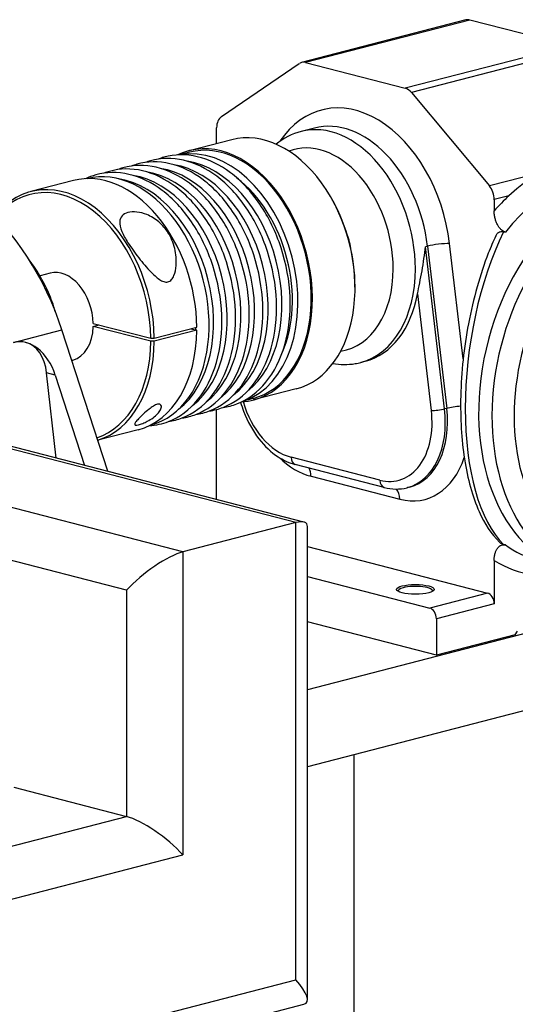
# Model space of a CAD drawing. Header units: inches. Extents: x 0 to 248, y 0 to 191.
# Tile 24 of 41: x 117.19 to 123.4, y 168.74 to 181.09. Entities that reach past the tile are written whole.
import ezdxf

# ---------------------------------------------------------------- set-up
doc = ezdxf.new("R2010")
doc.units = ezdxf.units.IN
doc.header["$MEASUREMENT"] = 0
doc.layers.add('PV-734', color=7, linetype='Continuous')

# ---------------------------------------------------------------- blocks, each defined once
blk = doc.blocks.new('*U18')
at = {"layer": 'PV-734'}
for p, q in [((53.181, 58.076), (51.121, 57.543)), ((53.231, 58.075), (51.171, 57.542)), ((54.48, 57.752), (53.231, 58.075)), ((54.48, 57.752), (52.42, 57.219)), ((54.559, 57.698), (52.499, 57.165)), ((50.116, 56.864), (51.092, 57.529)), ((51.171, 57.542), (52.42, 57.219)), ((52.499, 57.165), (53.475, 55.995)), ((50.055, 56.525), (50.055, 56.723)), ((51.281, 56.72), (51.114, 56.677)), ((50.244, 56.574), (49.709, 56.436)), ((49.714, 56.417), (49.589, 56.384)), ((48.434, 56.085), (48.433, 56.085)), ((54.087, 56.153), (53.475, 55.995)), ((48.262, 56.061), (47.727, 55.923)), ((53.718, 55.87), (53.535, 55.822)), ((51.509, 55.813), (51.504, 55.823)), ((53.535, 55.822), (53.535, 55.681)), ((53.653, 55.42), (53.675, 55.415)), ((52.7, 55.24), (52.672, 55.232)), ((52.913, 53.197), (52.672, 55.232)), ((52.7, 55.24), (52.941, 53.204)), ((53.147, 53.826), (52.976, 55.271)), ((47.969, 54.898), (47.841, 54.865)), ((51.79, 54.727), (51.79, 54.716)), ((52.574, 54.641), (52.747, 53.177)), ((48.926, 50.921), (35.336, 54.439)), ((48.507, 54.27), (49.229, 54.083)), ((48.507, 54.232), (48.581, 54.251)), ((49.229, 54.045), (48.507, 54.232)), ((47.508, 54.031), (48.116, 54.188)), ((48.69, 52.414), (48.116, 54.188)), ((49.273, 54.083), (49.808, 54.222)), ((49.808, 54.184), (49.273, 54.045)), ((49.734, 54.203), (49.808, 54.184)), ((48.25, 53.809), (48.239, 53.806)), ((51.92, 53.795), (51.864, 53.78)), ((48.044, 52.581), (47.924, 53.649)), ((48.033, 53.621), (47.924, 53.649)), ((48.033, 53.621), (48.4, 52.489)), ((51.15, 51.777), (44.197, 53.577)), ((51.047, 51.77), (44.197, 53.544)), ((51.053, 53.448), (50.518, 53.31)), ((50.513, 53.329), (50.388, 53.296)), ((49.633, 51.404), (42.673, 53.206)), ((50.055, 52.061), (50.055, 53.19)), ((52.941, 53.204), (52.913, 53.197)), ((49.233, 52.997), (49.232, 52.997)), ((49.071, 52.935), (48.564, 52.804)), ((52.102, 52.304), (50.988, 52.592)), ((52.156, 52.211), (51.042, 52.499)), ((51.239, 52.353), (52.352, 52.064)), ((52.474, 52.216), (52.447, 52.209)), ((51.047, 51.77), (49.633, 51.404)), ((51.047, 46.035), (51.047, 51.77)), ((51.194, 45.785), (51.194, 51.721)), ((49.633, 51.404), (49.633, 48.326)), ((51.194, 51.471), (53.452, 50.886)), ((53.675, 51.49), (53.653, 51.495)), ((53.535, 51.296), (53.535, 50.75)), ((51.194, 51.096), (52.728, 50.699)), ((56.373, 51.014), (51.194, 49.674)), ((48.926, 50.921), (48.926, 48.326)), ((53.452, 50.886), (52.728, 50.699)), ((53.535, 50.75), (52.812, 50.563)), ((52.812, 50.107), (51.194, 50.525)), ((52.812, 50.563), (52.812, 50.107)), ((53.8, 50.363), (53.828, 50.408)), ((53.8, 50.363), (52.812, 50.107)), ((56.373, 50.048), (51.194, 48.708)), ((51.777, 48.859), (51.777, 43.228)), ((47.512, 48.45), (48.926, 48.084)), ((48.926, 48.326), (48.926, 48.084)), ((49.633, 48.326), (49.633, 47.601)), ((44.221, 46.866), (48.926, 48.084)), ((44.153, 46.183), (49.633, 47.601)), ((36.198, 42.192), (51.047, 46.035)), ((35.639, 41.714), (51.15, 45.728))]:
    blk.add_line(p, q, dxfattribs=at)
for centre, major_axis, ratio, start_param, end_param in [((53.231, 57.885), (-0.049, 0.191), 0.683013, 5.920967, 6.283185), ((51.171, 57.352), (-0.049, 0.191), 0.683013, 5.920967, 6.523807), ((52.42, 57.029), (-0.049, 0.191), 0.683013, 5.318129, 5.920967), ((51.795, 55.308), (-0.424, 1.639), 0.683013, 4.51547, 6.832962), ((50.195, 56.687), (-0.049, 0.191), 0.683013, 0.240622, 1.208578), ((50.649, 55.011), (0.405, -1.563), 0.683013, 0, 3.141593), ((51.489, 55.229), (0.375, -1.448), 0.683013, 1.208578, 3.141593), ((51.656, 55.272), (-0.375, 1.448), 0.683013, 4.51547, 6.283185), ((50.114, 54.873), (0.405, -1.563), 0.683013, 6.145855, 9.562108), ((49.947, 54.829), (0.4, -1.544), 0.683013, 0.045794, 3.095799), ((50.114, 54.873), (0.4, -1.544), 0.683013, 0, 3.141593), ((51.35, 55.193), (-0.326, 1.258), 0.683013, 4.350171, 6.358174), ((54.565, 53.755), (-0.676, -2.611), 0.683013, 3.043547, 3.964074), ((46.523, 53.943), (-1.025, 2.27), 0.633188, 4.538132, 6.17444), ((49.433, 54.696), (0.389, -1.504), 0.683013, 0.285345, 2.856247), ((49.604, 54.741), (0.389, -1.504), 0.683013, 0.285345, 2.856247), ((49.776, 54.785), (0.389, -1.504), 0.683013, 0.285345, 2.856247), ((55.122, 53.611), (-0.631, -2.439), 0.683013, 3.219123, 6.283185), ((54.705, 53.719), (-0.626, -2.42), 0.683013, 3.141593, 4.12583), ((48.666, 54.498), (0.405, -1.563), 0.683013, 1.220771, 3.141593), ((48.833, 54.541), (0.4, -1.544), 0.683013, 0, 3.141593), ((48.919, 54.563), (0.389, -1.504), 0.683013, 0.281676, 2.859917), ((49.09, 54.608), (0.389, -1.504), 0.683013, 0.285345, 2.856247), ((49.262, 54.652), (0.389, -1.504), 0.683013, 0.285345, 2.856247), ((49.947, 54.829), (0.375, -1.449), 0.683013, 0.711805, 2.429788), ((49.947, 54.829), (0.375, -1.449), 0.683013, 0.711805, 2.429788), ((48.132, 54.36), (0.405, -1.563), 0.683013, 1.220771, 3.623998), ((48.11, 54.354), (-0.397, 1.533), 0.683013, 4.362604, 6.744813), ((55.289, 53.568), (0.631, 2.439), 0.683013, 0.362218, 3.141593), ((53.396, 55.858), (0.049, -0.191), 0.683013, 1.208578, 2.176536), ((54.565, 53.755), (-0.676, -2.611), 0.683013, 3.964074, 4.074421), ((50.671, 55.017), (-0.397, 1.533), 0.683013, 4.350171, 5.074607), ((51.35, 55.193), (-0.141, 0.545), 0.683013, 4.522272, 4.902506), ((54.325, 53.817), (0.355, 2.487), 0.441122, 0.934877, 2.832431), ((52.837, 55.235), (0.195, 0.023), 0.142903, 0.761621, 2.332417), ((48.11, 54.354), (0.141, -0.545), 0.683013, 1.243581, 3.141593), ((51.35, 55.193), (-0.326, 1.258), 0.683013, 3.066604, 4.350171), ((51.489, 55.229), (0.375, -1.448), 0.683013, 0, 1.208578), ((51.545, 55.243), (-0.375, 1.448), 0.683013, 3.141593, 4.115449), ((55.428, 53.532), (0.582, 2.249), 0.683013, 1.372755, 4.133909), ((48.11, 54.354), (0.141, -0.545), 0.683013, 0, 1.173575), ((48.666, 54.498), (0.405, -1.563), 0.683013, 0, 1.196385), ((48.666, 54.498), (0.4, -1.544), 0.683013, 1.196235, 1.216258), ((47.636, 53.423), (-0.103, 0.613), 0.697258, 4.921699, 6.344142), ((47.508, 53.457), (0.149, 0.576), 0.683013, 5.22296, 6.273151), ((48.11, 54.354), (-0.397, 1.533), 0.683013, 3.187298, 4.337737), ((48.132, 54.36), (0.405, -1.563), 0.683013, 0.025864, 1.196385), ((50.988, 53.486), (-0.232, 0.896), 0.683013, 1.615177, 2.779375), ((52.102, 53.197), (0.232, -0.896), 0.683013, 5.920967, 7.657063), ((52.185, 53.219), (0.261, -1.01), 0.683013, 0, 1.373878), ((52.213, 53.226), (0.261, -1.01), 0.683013, 0, 1.373878), ((52.83, 53.199), (-0.117, -0.014), 0.142903, 0.761621, 2.332417), ((53.078, 53.199), (0.195, 0.023), 0.142903, 1.365419, 2.332417), ((51.239, 53.55), (0.311, -1.201), 0.683013, 5.445914, 5.920967), ((51.072, 52.614), (-0.03, -0.114), 0.683013, 5.074607, 6.283185), ((52.352, 53.262), (0.311, -1.201), 0.683013, 5.920967, 7.092819), ((51.099, 52.317), (0.049, 0.191), 0.683013, 5.074607, 5.683142), ((52.185, 52.325), (-0.03, -0.114), 0.683013, 5.074607, 6.283185), ((52.213, 52.028), (0.049, 0.191), 0.683013, 5.074607, 5.888984), ((50.694, 51.379), (0.489, 0.378), 0.277479, 6.071595, 6.856993), ((49.28, 51.013), (0.489, 0.378), 0.277479, 0.573808, 2.144604), ((54.705, 53.719), (-0.626, -2.42), 0.683013, 6.023384, 6.283185), ((54.565, 53.755), (-0.676, -2.611), 0.683013, 6.074793, 6.647673), ((52.547, 50.914), (-0.217, 0), 0.258819, 5.497787, 6.393901), ((52.547, 50.914), (-0.217, 0), 0.258819, 3.030877, 5.497787), ((53.452, 50.772), (0.03, -0.114), 0.683013, 1.208578, 2.779375), ((52.728, 50.585), (0.03, -0.114), 0.683013, 1.208578, 2.779375), ((49.28, 47.693), (-0.489, 0.378), 0.277479, 4.138581, 5.709377), ((50.694, 46.127), (0.489, -0.378), 0.277479, 6.071595, 7.280173)]:
    blk.add_ellipse(centre, major_axis=major_axis, ratio=ratio, start_param=start_param, end_param=end_param, dxfattribs=at)
blk.add_ellipse((52.547, 50.933), major_axis=(0.236, 0), ratio=0.258819, dxfattribs=at)
blk.add_open_spline([(51.114, 56.677), (51, 56.647), (50.894, 56.593), (50.8, 56.517)], degree=3, dxfattribs=at)
for points, knots in [([(49.965, 53.171), (50.024, 53.18), (50.081, 53.195), (50.276, 53.27), (50.4, 53.362), (50.607, 53.616), (50.687, 53.775), (50.791, 54.14), (50.813, 54.342), (50.797, 54.76), (50.758, 54.971), (50.628, 55.371), (50.537, 55.556), (50.319, 55.878), (50.194, 56.012), (49.925, 56.214), (49.784, 56.283), (49.5, 56.35), (49.358, 56.348), (49.202, 56.303), (49.18, 56.296), (49.158, 56.288)], [0.921544, 0.921544, 0.921544, 0.921544, 1.173376, 1.173376, 1.798232, 1.798232, 2.437463, 2.437463, 3.080985, 3.080985, 3.720273, 3.720273, 4.345841, 4.345841, 4.95477, 4.95477, 5.541992, 5.541992, 6.126961, 6.126961, 6.225076, 6.225076, 6.225076, 6.225076]), ([(50.136, 53.216), (50.195, 53.224), (50.253, 53.239), (50.448, 53.314), (50.571, 53.407), (50.778, 53.66), (50.858, 53.82), (50.962, 54.185), (50.984, 54.387), (50.968, 54.804), (50.93, 55.015), (50.799, 55.415), (50.709, 55.601), (50.49, 55.922), (50.365, 56.057), (50.096, 56.259), (49.956, 56.327), (49.671, 56.394), (49.529, 56.392), (49.373, 56.348), (49.351, 56.34), (49.33, 56.332)], [0.921544, 0.921544, 0.921544, 0.921544, 1.173376, 1.173376, 1.798232, 1.798232, 2.437463, 2.437463, 3.080985, 3.080985, 3.720273, 3.720273, 4.345841, 4.345841, 4.95477, 4.95477, 5.541992, 5.541992, 6.126961, 6.126961, 6.225076, 6.225076, 6.225076, 6.225076]), ([(49.451, 53.038), (49.51, 53.047), (49.567, 53.062), (49.762, 53.137), (49.886, 53.229), (50.093, 53.483), (50.173, 53.642), (50.277, 54.007), (50.299, 54.209), (50.283, 54.627), (50.244, 54.838), (50.114, 55.238), (50.023, 55.423), (49.805, 55.745), (49.68, 55.879), (49.411, 56.081), (49.27, 56.15), (48.986, 56.217), (48.844, 56.215), (48.688, 56.17), (48.666, 56.163), (48.644, 56.155)], [0.921544, 0.921544, 0.921544, 0.921544, 1.173376, 1.173376, 1.798232, 1.798232, 2.437463, 2.437463, 3.080985, 3.080985, 3.720273, 3.720273, 4.345841, 4.345841, 4.95477, 4.95477, 5.541992, 5.541992, 6.126961, 6.126961, 6.225076, 6.225076, 6.225076, 6.225076]), ([(49.622, 53.083), (49.681, 53.091), (49.739, 53.106), (49.934, 53.181), (50.057, 53.274), (50.264, 53.527), (50.344, 53.687), (50.448, 54.052), (50.47, 54.254), (50.454, 54.671), (50.416, 54.882), (50.285, 55.282), (50.195, 55.468), (49.976, 55.789), (49.851, 55.924), (49.582, 56.126), (49.442, 56.194), (49.157, 56.261), (49.015, 56.259), (48.859, 56.215), (48.837, 56.207), (48.815, 56.199)], [0.921544, 0.921544, 0.921544, 0.921544, 1.173376, 1.173376, 1.798232, 1.798232, 2.437463, 2.437463, 3.080985, 3.080985, 3.720273, 3.720273, 4.345841, 4.345841, 4.95477, 4.95477, 5.541992, 5.541992, 6.126961, 6.126961, 6.225076, 6.225076, 6.225076, 6.225076]), ([(49.793, 53.127), (49.852, 53.135), (49.91, 53.15), (50.105, 53.225), (50.229, 53.318), (50.436, 53.571), (50.516, 53.731), (50.619, 54.096), (50.642, 54.298), (50.625, 54.715), (50.587, 54.927), (50.456, 55.327), (50.366, 55.512), (50.148, 55.834), (50.022, 55.968), (49.754, 56.17), (49.613, 56.239), (49.328, 56.306), (49.187, 56.304), (49.031, 56.259), (49.009, 56.252), (48.987, 56.243)], [0.921544, 0.921544, 0.921544, 0.921544, 1.173376, 1.173376, 1.798232, 1.798232, 2.437463, 2.437463, 3.080985, 3.080985, 3.720273, 3.720273, 4.345841, 4.345841, 4.95477, 4.95477, 5.541992, 5.541992, 6.126961, 6.126961, 6.225076, 6.225076, 6.225076, 6.225076]), ([(49.213, 52.988), (49.295, 52.992), (49.375, 53.009), (49.591, 53.092), (49.715, 53.185), (49.922, 53.438), (50.002, 53.598), (50.105, 53.963), (50.128, 54.165), (50.111, 54.582), (50.073, 54.794), (49.942, 55.194), (49.852, 55.379), (49.634, 55.701), (49.508, 55.835), (49.24, 56.037), (49.099, 56.106), (48.814, 56.172), (48.673, 56.17), (48.495, 56.12), (48.453, 56.104), (48.412, 56.084)], [0.828111, 0.828111, 0.828111, 0.828111, 1.173376, 1.173376, 1.798232, 1.798232, 2.437463, 2.437463, 3.080985, 3.080985, 3.720273, 3.720273, 4.345841, 4.345841, 4.95477, 4.95477, 5.541992, 5.541992, 6.126961, 6.126961, 6.318344, 6.318344, 6.318344, 6.318344]), ([(48.944, 55.661), (48.975, 55.669), (49.014, 55.671), (49.097, 55.662), (49.141, 55.651), (49.233, 55.613), (49.286, 55.581), (49.378, 55.503), (49.416, 55.456), (49.483, 55.35), (49.513, 55.281), (49.547, 55.137), (49.553, 55.063), (49.544, 54.953), (49.535, 54.907), (49.511, 54.849), (49.501, 54.832), (49.477, 54.805), (49.463, 54.795), (49.428, 54.786), (49.41, 54.788), (49.374, 54.799), (49.356, 54.809), (49.301, 54.846), (49.264, 54.881), (49.181, 54.967), (49.128, 55.029), (49.029, 55.155), (48.982, 55.221), (48.915, 55.327), (48.887, 55.376), (48.849, 55.468), (48.839, 55.511), (48.842, 55.573), (48.852, 55.599), (48.887, 55.639), (48.914, 55.653), (48.944, 55.661)], [0, 0, 0, 0, 0.130629, 0.130629, 0.261258, 0.261258, 0.433364, 0.433364, 0.60547, 0.60547, 0.829701, 0.829701, 1.053933, 1.053933, 1.201439, 1.201439, 1.275193, 1.275193, 1.348946, 1.348946, 1.4227, 1.4227, 1.496453, 1.496453, 1.64396, 1.64396, 1.868191, 1.868191, 2.092422, 2.092422, 2.264528, 2.264528, 2.436634, 2.436634, 2.567263, 2.567263, 2.697892, 2.697892, 2.697892, 2.697892]), ([(53.675, 55.415), (53.67, 55.416), (53.666, 55.417), (53.658, 55.421), (53.653, 55.423), (53.641, 55.43), (53.632, 55.437), (53.621, 55.447), (53.617, 55.451), (53.609, 55.46), (53.605, 55.465), (53.593, 55.48), (53.586, 55.491), (53.576, 55.508), (53.573, 55.514), (53.567, 55.528), (53.564, 55.535), (53.555, 55.556), (53.551, 55.571), (53.544, 55.6), (53.54, 55.616), (53.536, 55.649), (53.535, 55.666), (53.535, 55.681)], [-16.244751, -16.244751, -16.244751, -16.244751, -15.810633, -15.810633, -15.376515, -15.376515, -14.508278, -14.508278, -14.024333, -14.024333, -13.540388, -13.540388, -12.572497, -12.572497, -12.029494, -12.029494, -11.486491, -11.486491, -10.400485, -10.400485, -9.231174, -9.231174, -8.061863, -8.061863, -8.061863, -8.061863]), ([(53.554, 55.366), (53.522, 55.297), (53.491, 55.225), (53.358, 54.883), (53.273, 54.584), (53.156, 53.967), (53.123, 53.66), (53.109, 53.08), (53.125, 52.813), (53.202, 52.317), (53.264, 52.095), (53.415, 51.756), (53.5, 51.626), (53.6, 51.527)], [1.443727, 1.443727, 1.443727, 1.443727, 1.68891, 1.68891, 2.556214, 2.556214, 3.371424, 3.371424, 4.127623, 4.127623, 4.909776, 4.909776, 5.55533, 5.55533, 5.55533, 5.55533]), ([(53.554, 55.366), (53.56, 55.378), (53.566, 55.388), (53.584, 55.408), (53.597, 55.416), (53.624, 55.424), (53.639, 55.424), (53.653, 55.42)], [3.158212, 3.158212, 3.158212, 3.158212, 4.486163, 4.486163, 6.274502, 6.274502, 8.084478, 8.084478, 8.084478, 8.084478]), ([(52.574, 54.641), (52.582, 54.684), (52.591, 54.73), (52.611, 54.827), (52.621, 54.878), (52.64, 54.98), (52.648, 55.032), (52.662, 55.134), (52.668, 55.184), (52.672, 55.232)], [29.373256, 29.373256, 29.373256, 29.373256, 33.056935, 33.056935, 36.740614, 36.740614, 40.424293, 40.424293, 44.107972, 44.107972, 44.107972, 44.107972]), ([(48.033, 54.418), (48.009, 54.5), (47.98, 54.58), (47.88, 54.808), (47.798, 54.948), (47.703, 55.069)], [11.483361, 11.483361, 11.483361, 11.483361, 11.7398846, 11.7398846, 12.2408166, 12.2408166, 12.2408166, 12.2408166]), ([(51.512, 53.767), (51.606, 53.751), (51.7, 53.75), (51.817, 53.769), (51.841, 53.774), (51.864, 53.78)], [6.441121, 6.441121, 6.441121, 6.441121, 6.8021732, 6.8021732, 6.8962833, 6.8962833, 6.8962833, 6.8962833]), ([(49.313, 53.255), (49.321, 53.257), (49.328, 53.258), (49.339, 53.257), (49.344, 53.256), (49.356, 53.249), (49.361, 53.241), (49.364, 53.22), (49.36, 53.204), (49.343, 53.169), (49.33, 53.151), (49.299, 53.118), (49.28, 53.101), (49.236, 53.07), (49.211, 53.054), (49.168, 53.032), (49.148, 53.022), (49.109, 53.007), (49.091, 53.001), (49.062, 52.993), (49.05, 52.991), (49.033, 52.993), (49.029, 52.996), (49.026, 53.006), (49.031, 53.016), (49.049, 53.042), (49.062, 53.057), (49.093, 53.089), (49.113, 53.11), (49.158, 53.152), (49.183, 53.174), (49.225, 53.206), (49.244, 53.22), (49.271, 53.237), (49.28, 53.242), (49.298, 53.25), (49.306, 53.253), (49.313, 53.255)], [0, 0, 0, 0, 0.031923, 0.031923, 0.063845, 0.063845, 0.127691, 0.127691, 0.223196, 0.223196, 0.318702, 0.318702, 0.40385, 0.40385, 0.488999, 0.488999, 0.55085, 0.55085, 0.612701, 0.612701, 0.674552, 0.674552, 0.736403, 0.736403, 0.821551, 0.821551, 0.9067, 0.9067, 1.002206, 1.002206, 1.097711, 1.097711, 1.161556, 1.161556, 1.193479, 1.193479, 1.225402, 1.225402, 1.225402, 1.225402]), ([(50.356, 53.281), (50.367, 53.242), (50.38, 53.204), (50.442, 53.04), (50.507, 52.922), (50.657, 52.73), (50.738, 52.653), (50.896, 52.551), (50.968, 52.518), (51.042, 52.499)], [1.48486, 1.48486, 1.48486, 1.48486, 1.605304, 1.605304, 2.015312, 2.015312, 2.387676, 2.387676, 2.676879, 2.676879, 2.676879, 2.676879]), ([(52.156, 52.211), (52.252, 52.186), (52.35, 52.185), (52.444, 52.208), (52.445, 52.209), (52.447, 52.209)], [1.2305473, 1.2305473, 1.2305473, 1.2305473, 1.6080849, 1.6080849, 1.6123088, 1.6123088, 1.6123088, 1.6123088]), ([(53.653, 51.495), (53.638, 51.499), (53.623, 51.507), (53.606, 51.521), (53.603, 51.524), (53.6, 51.527)], [0, 0, 0, 0, 1.635445, 1.635445, 2.000912, 2.000912, 2.000912, 2.000912]), ([(53.535, 51.296), (53.535, 51.311), (53.536, 51.327), (53.54, 51.358), (53.544, 51.373), (53.551, 51.398), (53.555, 51.41), (53.564, 51.427), (53.567, 51.433), (53.573, 51.443), (53.576, 51.448), (53.586, 51.46), (53.593, 51.467), (53.605, 51.477), (53.609, 51.479), (53.617, 51.484), (53.621, 51.486), (53.632, 51.49), (53.641, 51.492), (53.653, 51.493), (53.658, 51.493), (53.666, 51.492), (53.67, 51.491), (53.675, 51.49)], [8.061863, 8.061863, 8.061863, 8.061863, 9.231174, 9.231174, 10.400485, 10.400485, 11.486491, 11.486491, 12.029494, 12.029494, 12.572497, 12.572497, 13.540388, 13.540388, 14.024333, 14.024333, 14.508278, 14.508278, 15.376515, 15.376515, 15.810633, 15.810633, 16.244751, 16.244751, 16.244751, 16.244751])]:
    blk.add_open_spline(points, degree=3, knots=knots, dxfattribs=at)
for points, weights in [([(49.229, 54.083), (49.251, 54.083), (49.273, 54.083)], [1, 1.00118446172, 1.00227458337]), ([(49.273, 54.045), (49.251, 54.045), (49.229, 54.045)], [1.00227458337, 1.00118446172, 1])]:
    blk.add_rational_spline(points, weights, degree=2, dxfattribs=at)

msp = doc.modelspace()

# ---------------------------------------------------------------- block references
at = {"layer": 'PV-734'}
msp.add_blockref('*U18', (69.6, 123.015), dxfattribs=at)

doc.saveas('drawing.dxf')
